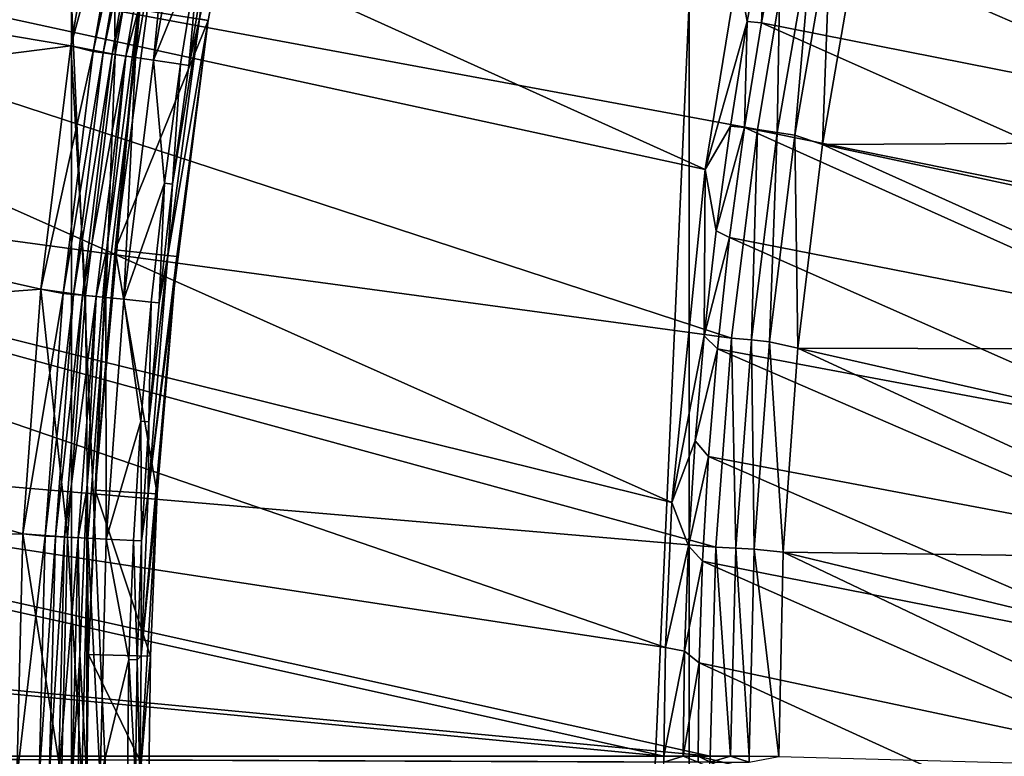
# Model space of a CAD drawing. Header units: metres. Extents: x -901 to 901, y -486 to 401.
# Tile 92 of 256: x -862 to -830, y 201 to 225. Entities that reach past the tile are written whole.
import ezdxf

# ---------------------------------------------------------------- set-up
doc = ezdxf.new("R2010")
doc.units = ezdxf.units.M

msp = doc.modelspace()

# ---------------------------------------------------------------- linework, layer by layer
at = {"layer": 'top'}
for points in [[(-857.541138, 224.876923, -625), (-853.904907, 233.391388, -625), (-855.558289, 224.562454, -625)], [(-855.847656, 224.608353, -621.651367), (-855.558289, 224.562454, -625), (-853.904907, 233.391388, -625)], [(-860.012451, 223.735611, -620), (-882.095093, 227.468674, -620), (-858.655029, 231.558456, -620)], [(-858.655029, 231.558456, -618), (-882.095093, 227.468689, -618), (-860.012451, 223.735611, -618)], [(-860.012451, 223.735611, -620), (-858.655029, 231.558456, -620), (-857.934814, 231.352081, -620.135986)], [(-858.655029, 231.558456, -618), (-860.012451, 223.735611, -618), (-858.57019, 223.453506, -618.271973)], [(-857.223938, 231.210968, -618.271973), (-858.655029, 231.558456, -618), (-858.57019, 223.453506, -618.271973)], [(-859.28717, 223.559555, -620.135986), (-860.012451, 223.735611, -620), (-857.934814, 231.352081, -620.135986)], [(-859.28717, 223.559555, -620.135986), (-857.934814, 231.352081, -620.135986), (-857.609802, 231.287567, -620.301758)], [(-858.959351, 223.511078, -620.301758), (-859.28717, 223.559555, -620.135986), (-857.609802, 231.287567, -620.301758)], [(-858.959351, 223.511078, -620.301758), (-857.609802, 231.287567, -620.301758), (-857.320618, 231.230148, -620.525452)], [(-858.667664, 223.467926, -620.525452), (-858.959351, 223.511078, -620.301758), (-857.320618, 231.230148, -620.525452)], [(-858.667664, 223.467926, -620.525452), (-857.320618, 231.230148, -620.525452), (-856.886536, 231.143997, -621.115417)], [(-858.57019, 223.453506, -618.271973), (-857.914612, 223.356552, -618.603455), (-857.223938, 231.210968, -618.271973)], [(-857.914612, 223.356552, -618.603455), (-856.573914, 231.081924, -618.603455), (-857.223938, 231.210968, -618.271973)], [(-858.229919, 223.403183, -621.115417), (-858.667664, 223.467926, -620.525452), (-856.886536, 231.143997, -621.115417)], [(-858.229919, 223.403183, -621.115417), (-856.886536, 231.143997, -621.115417), (-857.81543, 224.92041, -621.825684)], [(-857.914612, 223.356552, -618.603455), (-857.331177, 223.270248, -619.050903), (-856.573914, 231.081924, -618.603455)], [(-857.331177, 223.270248, -619.050903), (-855.995483, 230.967102, -619.050903), (-856.573914, 231.081924, -618.603455)], [(-857.331177, 223.270248, -619.050903), (-855.838196, 226.97467, -620.230835), (-855.995483, 230.967102, -619.050903)], [(-882.095093, 227.468689, -618), (-882.951538, 220.816956, -618), (-860.012451, 223.735611, -618)], [(-882.951538, 220.816956, -620), (-882.095093, 227.468674, -620), (-860.012451, 223.735611, -620)], [(-856.455688, 223.140762, -620.230835), (-855.838196, 226.97467, -620.230835), (-857.331177, 223.270248, -619.050903)], [(-856.193909, 223.102051, -620.924011), (-855.838196, 226.97467, -620.230835), (-856.455688, 223.140762, -620.230835)], [(-855.577454, 226.92955, -620.924011), (-855.838196, 226.97467, -620.230835), (-856.193909, 223.102051, -620.924011)], [(-855.847656, 224.608353, -621.651367), (-855.577454, 226.92955, -620.924011), (-856.193909, 223.102051, -620.924011)], [(-858.846191, 217.164841, -621.825684), (-857.81543, 224.92041, -621.825684), (-859.21875, 209.351913, -625)], [(-859.21875, 209.351913, -625), (-857.81543, 224.92041, -621.825684), (-858.570068, 217.134964, -625)], [(-858.846191, 217.164841, -621.825684), (-858.229919, 223.403183, -621.115417), (-857.81543, 224.92041, -621.825684)], [(-857.81543, 224.92041, -621.825684), (-857.541138, 224.876923, -625), (-858.570068, 217.134964, -625)], [(-858.570068, 217.134964, -625), (-857.541138, 224.876923, -625), (-855.558289, 224.562454, -625)], [(-858.570068, 217.134964, -625), (-855.558289, 224.562454, -625), (-856.574097, 216.918945, -625)], [(-856.865356, 216.95047, -621.651367), (-857.507019, 209.251968, -621.651367), (-855.558289, 224.562454, -625)], [(-855.558289, 224.562454, -625), (-857.507019, 209.251968, -621.651367), (-856.574097, 216.918945, -625)], [(-855.847656, 224.608353, -621.651367), (-856.865356, 216.95047, -621.651367), (-855.558289, 224.562454, -625)], [(-856.865356, 216.95047, -621.651367), (-855.847656, 224.608353, -621.651367), (-856.716797, 219.263489, -620.924011)], [(-855.847656, 224.608353, -621.651367), (-856.193909, 223.102051, -620.924011), (-856.716797, 219.263489, -620.924011)], [(-860.984375, 215.855576, -620), (-882.951538, 220.816956, -620), (-860.012451, 223.735611, -620)], [(-860.012451, 223.735611, -618), (-882.951538, 220.816956, -618), (-860.984375, 215.855576, -618)], [(-860.984375, 215.855576, -620), (-860.012451, 223.735611, -620), (-859.28717, 223.559555, -620.135986)], [(-860.012451, 223.735611, -618), (-860.984375, 215.855576, -618), (-859.536255, 215.651123, -618.271973)], [(-860.257629, 215.721893, -620.135986), (-860.984375, 215.855576, -620), (-859.28717, 223.559555, -620.135986)], [(-860.257629, 215.721893, -620.135986), (-859.28717, 223.559555, -620.135986), (-858.959351, 223.511078, -620.301758)], [(-859.927856, 215.689545, -620.301758), (-860.257629, 215.721893, -620.135986), (-858.959351, 223.511078, -620.301758)], [(-858.57019, 223.453506, -618.271973), (-860.012451, 223.735611, -618), (-859.536255, 215.651123, -618.271973)], [(-859.927856, 215.689545, -620.301758), (-858.959351, 223.511078, -620.301758), (-858.667664, 223.467926, -620.525452)], [(-859.634399, 215.660751, -620.525452), (-859.927856, 215.689545, -620.301758), (-858.667664, 223.467926, -620.525452)], [(-859.634399, 215.660751, -620.525452), (-858.667664, 223.467926, -620.525452), (-858.229919, 223.403183, -621.115417)], [(-859.19397, 215.617538, -621.115417), (-859.634399, 215.660751, -620.525452), (-858.229919, 223.403183, -621.115417)], [(-859.536255, 215.651123, -618.271973), (-858.876709, 215.586426, -618.603455), (-858.57019, 223.453506, -618.271973)], [(-859.19397, 215.617538, -621.115417), (-858.229919, 223.403183, -621.115417), (-858.846191, 217.164841, -621.825684)], [(-858.876709, 215.586426, -618.603455), (-857.914612, 223.356552, -618.603455), (-858.57019, 223.453506, -618.271973)], [(-858.876709, 215.586426, -618.603455), (-858.289734, 215.528839, -619.050903), (-857.914612, 223.356552, -618.603455)], [(-858.289734, 215.528839, -619.050903), (-857.331177, 223.270248, -619.050903), (-857.914612, 223.356552, -618.603455)], [(-857.331177, 223.270248, -619.050903), (-858.289734, 215.528839, -619.050903), (-856.97937, 219.295776, -620.230835)], [(-856.97937, 219.295776, -620.230835), (-856.455688, 223.140762, -620.230835), (-857.331177, 223.270248, -619.050903)], [(-856.716797, 219.263489, -620.924011), (-856.455688, 223.140762, -620.230835), (-856.97937, 219.295776, -620.230835)], [(-856.716797, 219.263489, -620.924011), (-856.193909, 223.102051, -620.924011), (-856.455688, 223.140762, -620.230835)], [(-883.564148, 214.138367, -620), (-882.951538, 220.816956, -620), (-860.984375, 215.855576, -620)], [(-882.951538, 220.816956, -618), (-883.564148, 214.138367, -618), (-860.984375, 215.855576, -618)], [(-858.289734, 215.528839, -619.050903), (-857.408936, 215.442413, -620.230835), (-856.97937, 219.295776, -620.230835)], [(-856.97937, 219.295776, -620.230835), (-857.408936, 215.442413, -620.230835), (-857.145569, 215.41658, -620.924011)], [(-857.145569, 215.41658, -620.924011), (-856.716797, 219.263489, -620.924011), (-856.97937, 219.295776, -620.230835)], [(-856.865356, 216.95047, -621.651367), (-856.716797, 219.263489, -620.924011), (-857.145569, 215.41658, -620.924011)], [(-859.496033, 209.368103, -621.825684), (-858.846191, 217.164841, -621.825684), (-859.442505, 204.020981, -625)], [(-859.496033, 209.368103, -621.825684), (-859.19397, 215.617538, -621.115417), (-858.846191, 217.164841, -621.825684)], [(-859.442505, 204.020981, -625), (-858.846191, 217.164841, -621.825684), (-859.21875, 209.351913, -625)], [(-859.21875, 209.351913, -625), (-858.570068, 217.134964, -625), (-857.214539, 209.234894, -625)], [(-857.214539, 209.234894, -625), (-858.570068, 217.134964, -625), (-856.574097, 216.918945, -625)], [(-857.507019, 209.251968, -621.651367), (-857.728333, 203.978012, -621.651367), (-856.574097, 216.918945, -625)], [(-856.574097, 216.918945, -625), (-857.728333, 203.978012, -621.651367), (-857.214539, 209.234894, -625)], [(-857.507019, 209.251968, -621.651367), (-856.865356, 216.95047, -621.651367), (-857.479858, 211.564056, -620.924011)], [(-857.479858, 211.564056, -620.924011), (-856.865356, 216.95047, -621.651367), (-857.145569, 215.41658, -620.924011)], [(-861.56842, 207.937347, -620), (-883.564148, 214.138367, -620), (-860.984375, 215.855576, -620)], [(-860.984375, 215.855576, -618), (-883.564148, 214.138367, -618), (-861.56842, 207.937347, -618)], [(-861.56842, 207.937347, -620), (-860.984375, 215.855576, -620), (-860.257629, 215.721893, -620.135986)], [(-860.984375, 215.855576, -618), (-861.56842, 207.937347, -618), (-860.118591, 207.825912, -618.271973)], [(-859.536255, 215.651123, -618.271973), (-860.984375, 215.855576, -618), (-860.118591, 207.825912, -618.271973)], [(-860.84259, 207.861298, -620.135986), (-861.56842, 207.937347, -620), (-860.257629, 215.721893, -620.135986)], [(-860.84259, 207.861298, -620.135986), (-860.257629, 215.721893, -620.135986), (-859.927856, 215.689545, -620.301758)], [(-860.511658, 207.845123, -620.301758), (-860.84259, 207.861298, -620.135986), (-859.927856, 215.689545, -620.301758)], [(-860.511658, 207.845123, -620.301758), (-859.927856, 215.689545, -620.301758), (-859.634399, 215.660751, -620.525452)], [(-860.217041, 207.830734, -620.525452), (-860.511658, 207.845123, -620.301758), (-859.634399, 215.660751, -620.525452)], [(-860.217041, 207.830734, -620.525452), (-859.634399, 215.660751, -620.525452), (-859.19397, 215.617538, -621.115417)], [(-859.775024, 207.809128, -621.115417), (-860.217041, 207.830734, -620.525452), (-859.19397, 215.617538, -621.115417)], [(-860.118591, 207.825912, -618.271973), (-859.456665, 207.793564, -618.603455), (-859.536255, 215.651123, -618.271973)], [(-859.775024, 207.809128, -621.115417), (-859.19397, 215.617538, -621.115417), (-859.496033, 209.368103, -621.825684)], [(-859.456665, 207.793564, -618.603455), (-858.876709, 215.586426, -618.603455), (-859.536255, 215.651123, -618.271973)], [(-859.456665, 207.793564, -618.603455), (-858.867554, 207.764771, -619.050903), (-858.876709, 215.586426, -618.603455)], [(-858.867554, 207.764771, -619.050903), (-858.289734, 215.528839, -619.050903), (-858.876709, 215.586426, -618.603455)], [(-858.289734, 215.528839, -619.050903), (-858.867554, 207.764771, -619.050903), (-857.743774, 211.583435, -620.230835)], [(-857.743774, 211.583435, -620.230835), (-857.408936, 215.442413, -620.230835), (-858.289734, 215.528839, -619.050903)], [(-857.479858, 211.564056, -620.924011), (-857.408936, 215.442413, -620.230835), (-857.743774, 211.583435, -620.230835)], [(-857.408936, 215.442413, -620.230835), (-857.479858, 211.564056, -620.924011), (-857.145569, 215.41658, -620.924011)], [(-883.932007, 207.441833, -620), (-883.564148, 214.138367, -620), (-861.56842, 207.937347, -620)], [(-883.564148, 214.138367, -618), (-883.932007, 207.441833, -618), (-861.56842, 207.937347, -618)], [(-858.867554, 207.764771, -619.050903), (-857.983459, 207.721558, -620.230835), (-857.743774, 211.583435, -620.230835)], [(-857.743774, 211.583435, -620.230835), (-857.983459, 207.721558, -620.230835), (-857.719177, 207.708649, -620.924011)], [(-857.719177, 207.708649, -620.924011), (-857.479858, 211.564056, -620.924011), (-857.743774, 211.583435, -620.230835)], [(-857.719177, 207.708649, -620.924011), (-857.507019, 209.251968, -621.651367), (-857.479858, 211.564056, -620.924011)], [(-859.720093, 204.027939, -621.825684), (-859.775024, 207.809128, -621.115417), (-859.496033, 209.368103, -621.825684)], [(-859.720093, 204.027939, -621.825684), (-859.496033, 209.368103, -621.825684), (-859.493164, 200, -625)], [(-859.493164, 200, -625), (-859.496033, 209.368103, -621.825684), (-859.442505, 204.020981, -625)], [(-859.442505, 204.020981, -625), (-859.21875, 209.351913, -625), (-857.435486, 203.970673, -625)], [(-857.435486, 203.970673, -625), (-859.21875, 209.351913, -625), (-857.214539, 209.234894, -625)], [(-857.728333, 203.978012, -621.651367), (-857.778503, 200, -621.651367), (-857.214539, 209.234894, -625)], [(-857.214539, 209.234894, -625), (-857.778503, 200, -621.651367), (-857.435486, 203.970673, -625)], [(-857.728333, 203.978012, -621.651367), (-857.507019, 209.251968, -621.651367), (-857.719177, 207.708649, -620.924011)], [(-861.763306, 200, -620), (-883.932007, 207.441833, -620), (-861.56842, 207.937347, -620)], [(-861.56842, 207.937347, -618), (-883.932007, 207.441833, -618), (-861.763306, 200, -618)], [(-861.763306, 200, -620), (-861.56842, 207.937347, -620), (-860.84259, 207.861298, -620.135986)], [(-861.56842, 207.937347, -618), (-861.763306, 200, -618), (-860.313538, 200, -618.271973)], [(-860.118591, 207.825912, -618.271973), (-861.56842, 207.937347, -618), (-860.313538, 200, -618.271973)], [(-861.038391, 200, -620.135986), (-861.763306, 200, -620), (-860.84259, 207.861298, -620.135986)], [(-861.038391, 200, -620.135986), (-860.84259, 207.861298, -620.135986), (-860.511658, 207.845123, -620.301758)], [(-860.707153, 200, -620.301575), (-861.038391, 200, -620.135986), (-860.511658, 207.845123, -620.301758)], [(-860.707153, 200, -620.301575), (-860.511658, 207.845123, -620.301758), (-860.217041, 207.830734, -620.525452)], [(-860.412109, 200, -620.525452), (-860.707153, 200, -620.301575), (-860.217041, 207.830734, -620.525452)], [(-860.412109, 200, -620.525452), (-860.217041, 207.830734, -620.525452), (-859.775024, 207.809128, -621.115417)], [(-859.969543, 200, -621.115417), (-860.412109, 200, -620.525452), (-859.775024, 207.809128, -621.115417)], [(-860.313538, 200, -618.271973), (-859.651001, 200, -618.60321), (-860.118591, 207.825912, -618.271973)], [(-859.651001, 200, -618.60321), (-859.456665, 207.793564, -618.603455), (-860.118591, 207.825912, -618.271973)], [(-859.969543, 200, -621.115417), (-859.775024, 207.809128, -621.115417), (-859.720093, 204.027939, -621.825684)], [(-859.651001, 200, -618.60321), (-859.060913, 200, -619.050903), (-859.456665, 207.793564, -618.603455)], [(-859.060913, 200, -619.050903), (-858.867554, 207.764771, -619.050903), (-859.456665, 207.793564, -618.603455)], [(-858.867554, 207.764771, -619.050903), (-859.060913, 200, -619.050903), (-858.127625, 203.859512, -620.230835)], [(-858.867554, 207.764771, -619.050903), (-858.127625, 203.859512, -620.230835), (-857.983459, 207.721558, -620.230835)], [(-858.127625, 203.859512, -620.230835), (-857.863098, 203.853043, -620.924011), (-857.983459, 207.721558, -620.230835)], [(-857.983459, 207.721558, -620.230835), (-857.863098, 203.853043, -620.924011), (-857.719177, 207.708649, -620.924011)], [(-857.863098, 203.853043, -620.924011), (-857.728333, 203.978012, -621.651367), (-857.719177, 207.708649, -620.924011)], [(-859.770874, 200, -621.825684), (-859.969543, 200, -621.115417), (-859.720093, 204.027939, -621.825684)], [(-859.770874, 200, -621.825684), (-859.720093, 204.027939, -621.825684), (-859.493164, 200, -625)], [(-859.493164, 200, -625), (-859.442505, 204.020981, -625), (-857.485535, 200, -625)], [(-857.485535, 200, -625), (-859.442505, 204.020981, -625), (-857.435486, 203.970673, -625)], [(-859.060913, 200, -619.050903), (-858.175781, 200, -620.230835), (-858.127625, 203.859512, -620.230835)], [(-858.127625, 203.859512, -620.230835), (-858.175781, 200, -620.230835), (-857.911133, 200, -620.922668)], [(-858.127625, 203.859512, -620.230835), (-857.911133, 200, -620.922668), (-857.863098, 203.853043, -620.924011)], [(-857.911133, 200, -620.922668), (-857.778503, 200, -621.651367), (-857.863098, 203.853043, -620.924011)], [(-857.863098, 203.853043, -620.924011), (-857.778503, 200, -621.651367), (-857.728333, 203.978012, -621.651367)], [(-857.778503, 200, -621.651367), (-857.485535, 200, -625), (-857.435486, 203.970673, -625)]]:
    msp.add_3dface(points, dxfattribs=at)
at = {"layer": 'top0'}
for points in [[(-886.78064, 241.109772, -3.399924), (-839.473633, 219.728577, -32.461033), (-888.778137, 230.448639, -3.399924)], [(-838.413513, 226.212219, -32.464996), (-839.473633, 219.728577, -32.461033), (-886.78064, 241.109772, -3.399924)], [(-888.778137, 230.448639, -3.399924), (-840.549255, 208.95195, -32.452202), (-890.008972, 221.192154, -3.399924)], [(-839.473633, 219.728577, -32.461033), (-840.549255, 208.95195, -32.452202), (-888.778137, 230.448639, -3.399924)], [(-888.514221, 221.03038, -0.803848), (-838.616455, 214.274628, -29.858961), (-887.293213, 230.21315, -0.803848)], [(-838.616455, 214.274628, -29.858961), (-837.770142, 221.025314, -29.863972), (-887.293213, 230.21315, -0.803848)], [(-887.293213, 230.21315, -0.803848), (-837.770142, 221.025314, -29.863972), (-837.057861, 225.296906, -29.866568)], [(-838.108215, 224.522614, -32.921223), (-838.413513, 226.212219, -32.464996), (-837.480286, 227.891617, -32.920643)], [(-837.480286, 227.891617, -32.920643), (-837.64386, 224.48114, -33.513824), (-838.108215, 224.522614, -32.921223)], [(-837.025513, 227.775848, -33.509914), (-837.64386, 224.48114, -33.513824), (-837.480286, 227.891617, -32.920643)], [(-837.64386, 224.48114, -33.513824), (-837.025513, 227.775848, -33.509914), (-822.57312, 221.498978, -59.227715)], [(-822.57312, 221.498978, -59.227715), (-837.025513, 227.775848, -33.509914), (-821.854126, 224.920334, -59.23177)], [(-835.973206, 227.612854, -30.28574), (-837.057861, 225.296906, -29.866568), (-837.13562, 220.931931, -30.28627)], [(-837.13562, 220.931931, -30.28627), (-836.565735, 220.847626, -30.786724), (-835.973206, 227.612854, -30.28574)], [(-836.565735, 220.847626, -30.786724), (-835.41272, 227.50177, -30.780293), (-835.973206, 227.612854, -30.28574)], [(-836.565735, 220.847626, -30.786724), (-835.669861, 220.543503, -31.982853), (-835.41272, 227.50177, -30.780293)], [(-835.669861, 220.543503, -31.982853), (-834.537781, 227.113174, -31.961765), (-835.41272, 227.50177, -30.780293)], [(-834.537781, 227.113174, -31.961765), (-835.669861, 220.543503, -31.982853), (-819.772034, 220.630875, -58.255516)], [(-818.306274, 227.297302, -58.253456), (-834.537781, 227.113174, -31.961765), (-819.079956, 223.972549, -58.253849)], [(-834.537781, 227.113174, -31.961765), (-819.772034, 220.630875, -58.255516), (-819.079956, 223.972549, -58.253849)], [(-839.473633, 219.728577, -32.461033), (-838.413513, 226.212219, -32.464996), (-838.108215, 224.522614, -32.921223)], [(-837.057861, 225.296906, -29.866568), (-837.770142, 221.025314, -29.863972), (-837.13562, 220.931931, -30.28627)], [(-838.65387, 221.141403, -32.921879), (-839.473633, 219.728577, -32.461033), (-838.108215, 224.522614, -32.921223)], [(-838.108215, 224.522614, -32.921223), (-838.193787, 221.090408, -33.518444), (-838.65387, 221.141403, -32.921879)], [(-837.64386, 224.48114, -33.513824), (-838.193787, 221.090408, -33.518444), (-838.108215, 224.522614, -32.921223)], [(-838.193787, 221.090408, -33.518444), (-837.64386, 224.48114, -33.513824), (-823.208435, 218.059952, -59.224133)], [(-823.208435, 218.059952, -59.224133), (-837.64386, 224.48114, -33.513824), (-822.57312, 221.498978, -59.227715)], [(-890.008972, 221.192154, -3.399924), (-840.755127, 204.257904, -32.447456), (-890.784424, 211.886429, -3.399924)], [(-840.549255, 208.95195, -32.452202), (-840.755127, 204.257904, -32.447456), (-890.008972, 221.192154, -3.399924)], [(-889.283508, 211.798798, -0.803848), (-839.127563, 207.507233, -29.852797), (-888.514221, 221.03038, -0.803848)], [(-839.127563, 207.507233, -29.852797), (-838.616455, 214.274628, -29.858961), (-888.514221, 221.03038, -0.803848)], [(-838.65387, 221.141403, -32.921879), (-839.116882, 217.750397, -32.922615), (-839.473633, 219.728577, -32.461033)], [(-838.193787, 221.090408, -33.518444), (-839.116882, 217.750397, -32.922615), (-838.65387, 221.141403, -32.921879)], [(-838.193787, 221.090408, -33.518444), (-838.677612, 217.531403, -33.523964), (-839.116882, 217.750397, -32.922615)], [(-838.677612, 217.531403, -33.523964), (-838.193787, 221.090408, -33.518444), (-823.759766, 214.605286, -59.221046)], [(-837.770142, 221.025314, -29.863972), (-838.616455, 214.274628, -29.858961), (-837.970581, 214.212158, -30.286932)], [(-823.759766, 214.605286, -59.221046), (-838.193787, 221.090408, -33.518444), (-823.208435, 218.059952, -59.224133)], [(-837.13562, 220.931931, -30.28627), (-837.770142, 221.025314, -29.863972), (-837.970581, 214.212158, -30.286932)], [(-837.970581, 214.212158, -30.286932), (-837.391479, 214.154984, -30.794786), (-837.13562, 220.931931, -30.28627)], [(-837.391479, 214.154984, -30.794786), (-836.565735, 220.847626, -30.786724), (-837.13562, 220.931931, -30.28627)], [(-837.391479, 214.154984, -30.794786), (-836.470459, 213.950562, -32.009953), (-836.565735, 220.847626, -30.786724)], [(-836.470459, 213.950562, -32.009953), (-835.669861, 220.543503, -31.982853), (-836.565735, 220.847626, -30.786724)], [(-835.669861, 220.543503, -31.982853), (-820.382385, 217.274124, -58.258472), (-819.772034, 220.630875, -58.255516)], [(-835.669861, 220.543503, -31.982853), (-836.470459, 213.950562, -32.009953), (-820.910767, 213.904114, -58.262745)], [(-820.382385, 217.274124, -58.258472), (-835.669861, 220.543503, -31.982853), (-820.910767, 213.904114, -58.262745)], [(-839.473633, 219.728577, -32.461033), (-839.496887, 214.352005, -32.923428), (-840.549255, 208.95195, -32.452202)], [(-839.116882, 217.750397, -32.922615), (-839.496887, 214.352005, -32.923428), (-839.473633, 219.728577, -32.461033)], [(-838.677612, 217.531403, -33.523964), (-839.496887, 214.352005, -32.923428), (-839.116882, 217.750397, -32.922615)], [(-838.677612, 217.531403, -33.523964), (-839.071411, 213.926483, -33.530258), (-839.496887, 214.352005, -32.923428)], [(-839.071411, 213.926483, -33.530258), (-838.677612, 217.531403, -33.523964), (-824.226746, 211.137009, -59.218468)], [(-824.226746, 211.137009, -59.218468), (-838.677612, 217.531403, -33.523964), (-823.759766, 214.605286, -59.221046)], [(-839.496887, 214.352005, -32.923428), (-839.793457, 210.948624, -32.92432), (-840.549255, 208.95195, -32.452202)], [(-839.071411, 213.926483, -33.530258), (-839.793457, 210.948624, -32.92432), (-839.496887, 214.352005, -32.923428)], [(-838.616455, 214.274628, -29.858961), (-839.127563, 207.507233, -29.852797), (-838.474731, 207.472656, -30.287724)], [(-837.970581, 214.212158, -30.286932), (-838.616455, 214.274628, -29.858961), (-838.474731, 207.472656, -30.287724)], [(-838.474731, 207.472656, -30.287724), (-837.886597, 207.442963, -30.804468), (-837.970581, 214.212158, -30.286932)], [(-837.886597, 207.442963, -30.804468), (-837.391479, 214.154984, -30.794786), (-837.970581, 214.212158, -30.286932)], [(-837.886597, 207.442963, -30.804468), (-836.942505, 207.342529, -32.043297), (-837.391479, 214.154984, -30.794786)], [(-836.942505, 207.342529, -32.043297), (-836.470459, 213.950562, -32.009953), (-837.391479, 214.154984, -30.794786)], [(-836.470459, 213.950562, -32.009953), (-836.942505, 207.342529, -32.043297), (-821.721008, 207.131516, -58.275372)], [(-820.910767, 213.904114, -58.262745), (-836.470459, 213.950562, -32.009953), (-821.357056, 210.522659, -58.268368)], [(-836.470459, 213.950562, -32.009953), (-821.721008, 207.131516, -58.275372), (-821.357056, 210.522659, -58.268368)], [(-839.071411, 213.926483, -33.530258), (-839.361267, 210.435532, -33.537045), (-839.793457, 210.948624, -32.92432)], [(-839.361267, 210.435532, -33.537045), (-839.071411, 213.926483, -33.530258), (-824.609192, 207.65715, -59.216419)], [(-824.609192, 207.65715, -59.216419), (-839.071411, 213.926483, -33.530258), (-824.226746, 211.137009, -59.218468)], [(-890.784424, 211.886429, -3.399924), (-840.806335, 200.734329, -32.443527), (-891.050964, 205.529312, -3.399924)], [(-840.755127, 204.257904, -32.447456), (-840.806335, 200.734329, -32.443527), (-890.784424, 211.886429, -3.399924)], [(-889.547974, 205.491623, -0.803848), (-839.306335, 200.734329, -29.845451), (-889.283508, 211.798798, -0.803848)], [(-839.306335, 200.734329, -29.845451), (-839.127563, 207.507233, -29.852797), (-889.283508, 211.798798, -0.803848)], [(-840.549255, 208.95195, -32.452202), (-839.793457, 210.948624, -32.92432), (-840.006165, 207.542648, -32.925293)], [(-839.793457, 210.948624, -32.92432), (-839.361267, 210.435532, -33.537045), (-840.006165, 207.542648, -32.925293)], [(-840.006165, 207.542648, -32.925293), (-839.361267, 210.435532, -33.537045), (-839.55719, 207.049072, -33.544289)], [(-839.55719, 207.049072, -33.544289), (-839.361267, 210.435532, -33.537045), (-824.906738, 204.167801, -59.214916)], [(-824.906738, 204.167801, -59.214916), (-839.361267, 210.435532, -33.537045), (-824.609192, 207.65715, -59.216419)], [(-840.755127, 204.257904, -32.447456), (-840.549255, 208.95195, -32.452202), (-840.006165, 207.542648, -32.925293)], [(-840.134705, 204.136475, -32.926338), (-840.755127, 204.257904, -32.447456), (-840.006165, 207.542648, -32.925293)], [(-840.006165, 207.542648, -32.925293), (-839.55719, 207.049072, -33.544289), (-840.134705, 204.136475, -32.926338)], [(-839.127563, 207.507233, -29.852797), (-839.306335, 200.734329, -29.845451), (-838.644653, 200.732498, -30.288647)], [(-838.474731, 207.472656, -30.287724), (-839.127563, 207.507233, -29.852797), (-838.644653, 200.732498, -30.288647)], [(-838.644653, 200.732498, -30.288647), (-838.047729, 200.730713, -30.815765), (-838.474731, 207.472656, -30.287724)], [(-838.047729, 200.730713, -30.815765), (-837.886597, 207.442963, -30.804468), (-838.474731, 207.472656, -30.287724)], [(-838.047729, 200.730713, -30.815765), (-837.088806, 200.727341, -32.083122), (-837.886597, 207.442963, -30.804468)], [(-837.088806, 200.727341, -32.083122), (-836.942505, 207.342529, -32.043297), (-837.886597, 207.442963, -30.804468)], [(-836.942505, 207.342529, -32.043297), (-837.088806, 200.727341, -32.083122), (-822.201416, 200.32811, -58.293579)], [(-836.942505, 207.342529, -32.043297), (-822.002502, 203.732605, -58.283779), (-821.721008, 207.131516, -58.275372)], [(-822.002502, 203.732605, -58.283779), (-836.942505, 207.342529, -32.043297), (-822.201416, 200.32811, -58.293579)], [(-839.55719, 207.049072, -33.544289), (-839.667725, 203.758987, -33.551956), (-840.134705, 204.136475, -32.926338)], [(-839.667725, 203.758987, -33.551956), (-839.55719, 207.049072, -33.544289), (-825.119324, 200.67099, -59.21397)], [(-825.119324, 200.67099, -59.21397), (-839.55719, 207.049072, -33.544289), (-824.906738, 204.167801, -59.214916)], [(-840.806335, 200.734329, -32.443527), (-891.111328, 200.734329, -3.399924), (-891.050964, 205.529312, -3.399924)], [(-889.547974, 205.491623, -0.803848), (-889.607849, 200.734329, -0.803848), (-839.306335, 200.734329, -29.845451)], [(-840.806335, 200.734329, -32.443527), (-840.755127, 204.257904, -32.447456), (-840.134705, 204.136475, -32.926338)], [(-840.178589, 200.732529, -32.927475), (-840.806335, 200.734329, -32.443527), (-840.134705, 204.136475, -32.926338)], [(-840.134705, 204.136475, -32.926338), (-839.667725, 203.758987, -33.551956), (-840.178589, 200.732529, -32.927475)], [(-839.667725, 203.758987, -33.551956), (-839.700317, 200.73085, -33.559574), (-840.178589, 200.732529, -32.927475)], [(-825.246826, 197.168793, -59.213604), (-839.700317, 200.73085, -33.559574), (-839.667725, 203.758987, -33.551956)], [(-825.246826, 197.168793, -59.213604), (-839.667725, 203.758987, -33.551956), (-825.119324, 200.67099, -59.21397)], [(-840.806335, 200.734329, -32.443527), (-840.806519, 200.543762, -32.443417), (-891.111328, 200.734329, -3.399924)], [(-840.806519, 200.543762, -32.443417), (-891.111328, 0.734328, -3.399924), (-891.111328, 200.734329, -3.399924)], [(-839.306335, 200.734329, -29.845451), (-889.607849, 200.734329, -0.803848), (-839.306519, 200.543762, -29.845343)], [(-889.607849, 200.734329, -0.803848), (-889.607849, 0.734328, -0.803848), (-839.306519, 200.543762, -29.845343)], [(-840.806335, 200.734329, -32.443527), (-840.178589, 200.732529, -32.927475), (-840.806519, 200.543762, -32.443417)], [(-840.178589, 200.732529, -32.927475), (-839.700134, 200.543762, -33.560173), (-840.806519, 200.543762, -32.443417)], [(-840.178589, 200.732529, -32.927475), (-839.700317, 200.73085, -33.559574), (-839.700134, 200.543762, -33.560173)], [(-825.289124, 193.663269, -59.213837), (-839.700317, 200.73085, -33.559574), (-825.246826, 197.168793, -59.213604)], [(-825.289124, 193.663269, -59.213837), (-839.700134, 200.543762, -33.560173), (-839.700317, 200.73085, -33.559574)], [(-839.306335, 200.734329, -29.845451), (-839.306519, 200.543762, -29.845343), (-838.644653, 200.732498, -30.288647)], [(-839.306519, 200.543762, -29.845343), (-838.047302, 200.543762, -30.816235), (-838.644653, 200.732498, -30.288647)], [(-838.047302, 200.543762, -30.816235), (-838.047729, 200.730713, -30.815765), (-838.644653, 200.732498, -30.288647)], [(-837.088806, 200.727341, -32.083122), (-838.047729, 200.730713, -30.815765), (-838.047302, 200.543762, -30.816235)]]:
    msp.add_3dface(points, dxfattribs=at)
at = {"layer": 'top012'}
for points in [[(-859.990051, 225.147141, -540), (-839.990051, 225.147141, -540), (-859.990051, -225.14711, -540)], [(-839.990051, 225.147141, -540), (-839.990051, -225.14711, -540), (-859.990051, -225.14711, -540)], [(-859.990051, 225.147141, -540), (-859.990051, -225.14711, -540), (-859.990051, 225.147141, -520)], [(-859.990051, -225.14711, -540), (-859.990051, -225.14711, -520), (-859.990051, 225.147141, -520)], [(-859.990051, -225.14711, -520), (-839.990051, -225.14711, -520), (-859.990051, 225.147141, -520)], [(-839.990051, -225.14711, -520), (-839.990051, 225.147141, -520), (-859.990051, 225.147141, -520)], [(-839.990051, -225.14711, -520), (-839.990051, -225.14711, -540), (-839.990051, 225.147141, -520)], [(-839.990051, -225.14711, -540), (-839.990051, 225.147141, -540), (-839.990051, 225.147141, -520)]]:
    msp.add_3dface(points, dxfattribs=at)

doc.saveas('drawing.dxf')
